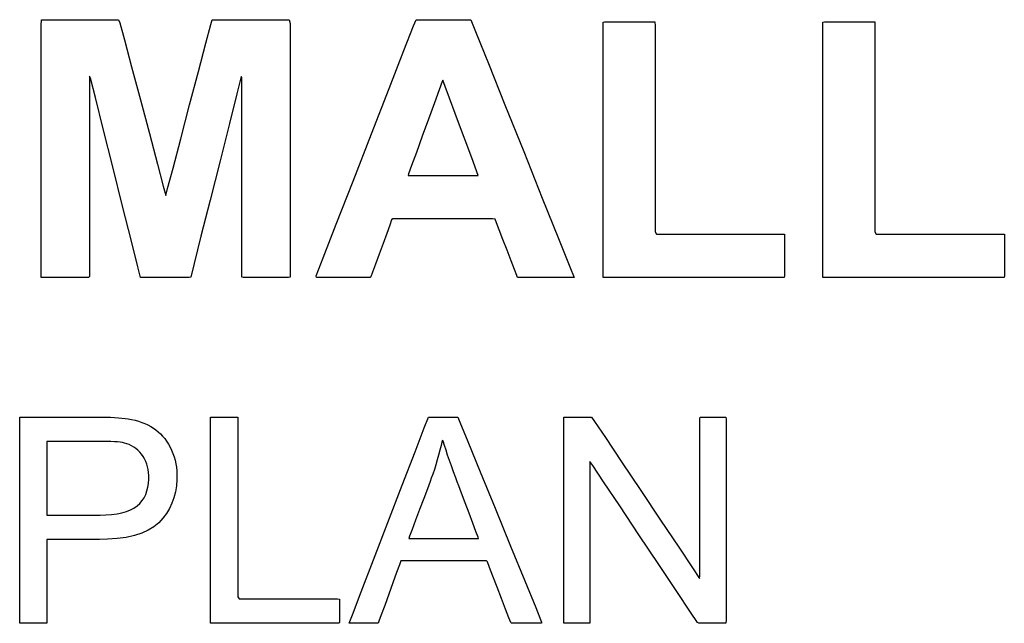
# Model space of a CAD drawing. Extents: x -538 to 1263, y -2592 to 1131.
# Tile 3 of 10: x -359 to -215, y -2591 to -2503. Entities that reach past the tile are written whole.
import ezdxf

# ---------------------------------------------------------------- set-up
doc = ezdxf.new("R2010")
doc.units = 0
doc.layers.get('0').update_dxf_attribs({"linetype": 'CONTINUOUS'})

msp = doc.modelspace()

# ---------------------------------------------------------------- linework, layer by layer
for p, q in [((-355.4, -2504.03), (-355.34, -2503.17)), ((-355.34, -2503.17), (-354.52, -2503.17)), ((-354.52, -2503.17), (-352.94, -2503.17)), ((-352.94, -2503.17), (-350.89, -2503.17)), ((-350.89, -2503.17), (-348.69, -2503.17)), ((-348.69, -2503.17), (-346.62, -2503.17)), ((-346.62, -2503.17), (-344.99, -2503.17)), ((-344.99, -2503.17), (-344.09, -2503.17)), ((-344.09, -2503.17), (-343.89, -2503.64)), ((-343.89, -2503.64), (-343.23, -2506.09)), ((-331.32, -2506.62), (-330.61, -2503.89)), ((-330.61, -2503.89), (-330.39, -2503.17)), ((-330.39, -2503.17), (-329.63, -2503.17)), ((-329.63, -2503.17), (-328.09, -2503.17)), ((-328.09, -2503.17), (-326.07, -2503.17)), ((-326.07, -2503.17), (-323.86, -2503.17)), ((-323.86, -2503.17), (-321.76, -2503.17)), ((-321.76, -2503.17), (-320.08, -2503.17)), ((-320.08, -2503.17), (-319.12, -2503.17)), ((-319.12, -2503.17), (-319, -2503.7)), ((-319, -2503.7), (-319, -2507.09)), ((-300.95, -2504.07), (-300.58, -2503.17)), ((-300.58, -2503.17), (-300.09, -2503.17)), ((-300.09, -2503.17), (-299.09, -2503.17)), ((-299.09, -2503.17), (-297.77, -2503.17)), ((-297.77, -2503.17), (-296.3, -2503.17)), ((-296.3, -2503.17), (-294.87, -2503.17)), ((-294.87, -2503.17), (-293.65, -2503.17)), ((-293.65, -2503.17), (-292.82, -2503.17)), ((-292.82, -2503.17), (-292.55, -2503.19)), ((-292.55, -2503.19), (-291.77, -2505.14)), ((-273.23, -2503.52), (-273.01, -2503.48)), ((-273.23, -2505.55), (-273.23, -2503.52)), ((-273.01, -2503.48), (-272.25, -2503.48)), ((-272.25, -2503.48), (-271.12, -2503.48)), ((-271.12, -2503.48), (-269.78, -2503.48)), ((-269.78, -2503.48), (-268.39, -2503.48)), ((-268.39, -2503.48), (-267.13, -2503.48)), ((-267.13, -2503.48), (-266.17, -2503.48)), ((-266.17, -2503.48), (-265.66, -2503.48)), ((-265.66, -2503.48), (-265.62, -2504.06)), ((-241.08, -2503.52), (-240.86, -2503.48)), ((-241.08, -2505.55), (-241.08, -2503.52)), ((-240.86, -2503.48), (-240.1, -2503.48)), ((-240.1, -2503.48), (-238.97, -2503.48)), ((-238.97, -2503.48), (-237.62, -2503.48)), ((-237.62, -2503.48), (-236.24, -2503.48)), ((-236.24, -2503.48), (-234.98, -2503.48)), ((-234.98, -2503.48), (-234.01, -2503.48)), ((-234.01, -2503.48), (-233.51, -2503.48)), ((-233.51, -2503.48), (-233.47, -2504.06)), ((-355.4, -2507.84), (-355.4, -2504.03)), ((-302.35, -2507.66), (-300.95, -2504.07)), ((-291.77, -2505.14), (-290, -2509.55)), ((-265.62, -2504.06), (-265.62, -2506.83)), ((-233.47, -2504.06), (-233.47, -2506.83)), ((-343.23, -2506.09), (-342.18, -2510.06)), ((-332.41, -2510.76), (-331.32, -2506.62)), ((-273.23, -2509.97), (-273.23, -2505.55)), ((-265.62, -2506.83), (-265.62, -2511.24)), ((-241.08, -2509.97), (-241.08, -2505.55)), ((-233.47, -2506.83), (-233.47, -2511.24)), ((-355.4, -2513.78), (-355.4, -2507.84)), ((-319, -2507.09), (-319, -2512.77)), ((-304.51, -2513.2), (-302.35, -2507.66)), ((-290, -2509.55), (-287.58, -2515.6)), ((-342.18, -2510.06), (-340.9, -2514.86)), ((-333.69, -2515.63), (-332.41, -2510.76)), ((-273.23, -2515.98), (-273.23, -2509.97)), ((-241.08, -2515.98), (-241.08, -2509.97)), ((-348.19, -2511.73), (-348.33, -2511.4)), ((-348.33, -2511.4), (-348.33, -2513.72)), ((-347.48, -2514.56), (-348.19, -2511.73)), ((-326.15, -2511.49), (-326.78, -2513.99)), ((-326.07, -2511.6), (-326.15, -2511.49)), ((-326.07, -2514.27), (-326.07, -2511.6)), ((-296.76, -2512.21), (-297.2, -2513.41)), ((-296.65, -2512.02), (-296.76, -2512.21)), ((-296.31, -2512.92), (-296.65, -2512.02)), ((-265.62, -2511.24), (-265.62, -2516.62)), ((-233.47, -2511.24), (-233.47, -2516.62)), ((-355.4, -2520.88), (-355.4, -2513.78)), ((-348.33, -2513.72), (-348.33, -2517.97)), ((-326.78, -2513.99), (-327.88, -2518.35)), ((-319, -2512.77), (-319, -2519.75)), ((-307.1, -2519.84), (-304.51, -2513.2)), ((-297.2, -2513.41), (-297.9, -2515.34)), ((-295.68, -2514.63), (-296.31, -2512.92)), ((-346.33, -2519.14), (-347.48, -2514.56)), ((-340.9, -2514.86), (-339.58, -2519.82)), ((-326.07, -2518.75), (-326.07, -2514.27)), ((-297.9, -2515.34), (-298.76, -2517.7)), ((-294.84, -2516.88), (-295.68, -2514.63)), ((-334.99, -2520.56), (-333.69, -2515.63)), ((-293.92, -2519.37), (-294.84, -2516.88)), ((-287.58, -2515.6), (-284.84, -2522.44)), ((-273.23, -2522.73), (-273.23, -2515.98)), ((-265.62, -2516.62), (-265.62, -2522.29)), ((-241.08, -2522.73), (-241.08, -2515.98)), ((-233.47, -2516.62), (-233.47, -2522.29)), ((-348.33, -2517.97), (-348.33, -2523.36)), ((-327.88, -2518.35), (-329.25, -2523.8)), ((-298.76, -2517.7), (-299.67, -2520.2)), ((-344.94, -2524.68), (-346.33, -2519.14)), ((-326.07, -2524.24), (-326.07, -2518.75)), ((-319, -2519.75), (-319, -2527.04)), ((-293.01, -2521.81), (-293.92, -2519.37)), ((-355.4, -2528.12), (-355.4, -2520.88)), ((-339.58, -2519.82), (-338.4, -2524.26)), ((-336.12, -2524.85), (-334.99, -2520.56)), ((-309.79, -2526.74), (-307.1, -2519.84)), ((-299.67, -2520.2), (-300.53, -2522.56)), ((-300.53, -2522.56), (-301.23, -2524.49)), ((-292.23, -2523.91), (-293.01, -2521.81)), ((-284.84, -2522.44), (-282.12, -2529.23)), ((-265.62, -2522.29), (-265.62, -2527.56)), ((-233.47, -2522.29), (-233.47, -2527.56)), ((-348.33, -2523.36), (-348.33, -2529.11)), ((-329.25, -2523.8), (-330.7, -2529.55)), ((-291.68, -2525.38), (-292.23, -2523.91)), ((-273.23, -2529.42), (-273.23, -2522.73)), ((-241.08, -2529.42), (-241.08, -2522.73)), ((-343.5, -2530.41), (-344.94, -2524.68)), ((-338.4, -2524.26), (-337.54, -2527.5)), ((-336.91, -2527.85), (-336.12, -2524.85)), ((-326.07, -2529.98), (-326.07, -2524.24)), ((-301.23, -2524.49), (-301.67, -2525.69)), ((-291.48, -2525.94), (-291.68, -2525.38)), ((-312.25, -2533.07), (-309.79, -2526.74)), ((-301.67, -2525.69), (-301.71, -2525.94)), ((-301.71, -2525.94), (-301.05, -2525.94)), ((-301.05, -2525.94), (-299.79, -2525.94)), ((-299.79, -2525.94), (-298.14, -2525.94)), ((-298.14, -2525.94), (-296.31, -2525.94)), ((-296.31, -2525.94), (-294.52, -2525.94)), ((-294.52, -2525.94), (-292.97, -2525.94)), ((-292.97, -2525.94), (-291.89, -2525.94)), ((-291.89, -2525.94), (-291.48, -2525.94)), ((-355.4, -2534.53), (-355.4, -2528.12)), ((-337.54, -2527.5), (-337.18, -2528.86)), ((-337.18, -2528.86), (-336.91, -2527.85)), ((-319, -2527.04), (-319, -2533.64)), ((-265.62, -2527.56), (-265.62, -2531.74)), ((-233.47, -2527.56), (-233.47, -2531.74)), ((-348.33, -2529.11), (-348.33, -2534.44)), ((-330.7, -2529.55), (-332.03, -2534.81)), ((-282.12, -2529.23), (-279.76, -2535.12)), ((-273.23, -2535.22), (-273.23, -2529.42)), ((-241.08, -2535.22), (-241.08, -2529.42)), ((-342.21, -2535.53), (-343.5, -2530.41)), ((-326.07, -2535.17), (-326.07, -2529.98)), ((-304.15, -2532.43), (-304.42, -2533.18)), ((-304, -2532.29), (-304.15, -2532.43)), ((-302.95, -2532.29), (-304, -2532.29)), ((-300.99, -2532.29), (-302.95, -2532.29)), ((-298.46, -2532.29), (-300.99, -2532.29)), ((-295.7, -2532.29), (-298.46, -2532.29)), ((-293.05, -2532.29), (-295.7, -2532.29)), ((-290.83, -2532.29), (-293.05, -2532.29)), ((-289.4, -2532.29), (-290.83, -2532.29)), ((-289.03, -2532.31), (-289.4, -2532.29)), ((-288.83, -2532.83), (-289.03, -2532.31)), ((-265.62, -2531.74), (-265.62, -2534.16)), ((-233.47, -2531.74), (-233.47, -2534.16)), ((-319, -2533.64), (-319, -2538.56)), ((-314.16, -2537.97), (-312.25, -2533.07)), ((-304.42, -2533.18), (-304.86, -2534.39)), ((-288.42, -2533.89), (-288.83, -2532.83)), ((-287.88, -2535.3), (-288.42, -2533.89)), ((-265.62, -2534.16), (-265.42, -2534.5)), ((-233.47, -2534.16), (-233.27, -2534.5)), ((-355.4, -2539.1), (-355.4, -2534.53)), ((-348.33, -2534.44), (-348.33, -2538.57)), ((-341.27, -2539.27), (-342.21, -2535.53)), ((-332.03, -2534.81), (-333.04, -2538.81)), ((-326.07, -2539.04), (-326.07, -2535.17)), ((-304.86, -2534.39), (-305.4, -2535.88)), ((-287.28, -2536.86), (-287.88, -2535.3)), ((-279.76, -2535.12), (-278.1, -2539.27)), ((-273.23, -2539.3), (-273.23, -2535.22)), ((-265.42, -2534.5), (-263.94, -2534.5)), ((-263.94, -2534.5), (-261.39, -2534.5)), ((-261.39, -2534.5), (-258.18, -2534.5)), ((-258.18, -2534.5), (-254.72, -2534.5)), ((-254.72, -2534.5), (-251.44, -2534.5)), ((-251.44, -2534.5), (-248.75, -2534.5)), ((-248.75, -2534.5), (-247.06, -2534.5)), ((-247.06, -2534.5), (-246.71, -2534.53)), ((-246.71, -2534.53), (-246.71, -2534.95)), ((-246.71, -2534.95), (-246.71, -2535.76)), ((-241.08, -2539.3), (-241.08, -2535.22)), ((-233.27, -2534.5), (-231.79, -2534.5)), ((-231.79, -2534.5), (-229.24, -2534.5)), ((-229.24, -2534.5), (-226.03, -2534.5)), ((-226.03, -2534.5), (-222.57, -2534.5)), ((-222.57, -2534.5), (-219.29, -2534.5)), ((-219.29, -2534.5), (-216.6, -2534.5)), ((-216.6, -2534.5), (-214.91, -2534.5)), ((-214.91, -2534.5), (-214.55, -2534.53)), ((-214.55, -2534.53), (-214.55, -2534.95)), ((-214.55, -2534.95), (-214.55, -2535.76)), ((-305.4, -2535.88), (-305.97, -2537.45)), ((-286.69, -2538.39), (-287.28, -2536.86)), ((-246.71, -2535.76), (-246.71, -2536.81)), ((-246.71, -2536.81), (-246.71, -2537.96)), ((-214.55, -2535.76), (-214.55, -2536.81)), ((-214.55, -2536.81), (-214.55, -2537.96)), ((-315.19, -2540.61), (-314.16, -2537.97)), ((-305.97, -2537.45), (-306.51, -2538.91)), ((-286.19, -2539.69), (-286.69, -2538.39)), ((-246.71, -2537.96), (-246.71, -2539.08)), ((-214.55, -2537.96), (-214.55, -2539.08)), ((-355.4, -2540.85), (-355.4, -2539.1)), ((-348.33, -2538.57), (-348.33, -2540.71)), ((-340.88, -2540.84), (-341.27, -2539.27)), ((-333.04, -2538.81), (-333.53, -2540.77)), ((-326.07, -2540.81), (-326.07, -2539.04)), ((-319, -2538.56), (-319, -2540.8)), ((-306.51, -2538.91), (-306.93, -2540.08)), ((-285.85, -2540.57), (-286.19, -2539.69)), ((-278.1, -2539.27), (-277.47, -2540.85)), ((-273.23, -2540.85), (-273.23, -2539.3)), ((-246.71, -2539.08), (-246.71, -2540.03)), ((-241.08, -2540.85), (-241.08, -2539.3)), ((-214.55, -2539.08), (-214.55, -2540.03)), ((-355.07, -2540.85), (-355.4, -2540.85)), ((-354.21, -2540.85), (-355.07, -2540.85)), ((-353.01, -2540.85), (-354.21, -2540.85)), ((-351.65, -2540.85), (-353.01, -2540.85)), ((-350.32, -2540.85), (-351.65, -2540.85)), ((-349.21, -2540.85), (-350.32, -2540.85)), ((-348.49, -2540.85), (-349.21, -2540.85)), ((-348.33, -2540.71), (-348.49, -2540.85)), ((-340.59, -2540.85), (-340.88, -2540.84)), ((-339.73, -2540.85), (-340.59, -2540.85)), ((-338.51, -2540.85), (-339.73, -2540.85)), ((-337.1, -2540.85), (-338.51, -2540.85)), ((-335.72, -2540.85), (-337.1, -2540.85)), ((-334.54, -2540.85), (-335.72, -2540.85)), ((-333.76, -2540.85), (-334.54, -2540.85)), ((-333.53, -2540.77), (-333.76, -2540.85)), ((-325.84, -2540.85), (-326.07, -2540.81)), ((-325.05, -2540.85), (-325.84, -2540.85)), ((-323.89, -2540.85), (-325.05, -2540.85)), ((-322.54, -2540.85), (-323.89, -2540.85)), ((-321.19, -2540.85), (-322.54, -2540.85)), ((-320.03, -2540.85), (-321.19, -2540.85)), ((-319.24, -2540.85), (-320.03, -2540.85)), ((-319, -2540.8), (-319.24, -2540.85)), ((-315.14, -2540.85), (-315.19, -2540.61)), ((-314.44, -2540.85), (-315.14, -2540.85)), ((-313.3, -2540.85), (-314.44, -2540.85)), ((-311.89, -2540.85), (-313.3, -2540.85)), ((-310.41, -2540.85), (-311.89, -2540.85)), ((-309.03, -2540.85), (-310.41, -2540.85)), ((-307.93, -2540.85), (-309.03, -2540.85)), ((-307.3, -2540.85), (-307.93, -2540.85)), ((-307.17, -2540.75), (-307.3, -2540.85)), ((-306.93, -2540.08), (-307.17, -2540.75)), ((-285.74, -2540.85), (-285.85, -2540.57)), ((-285.32, -2540.85), (-285.74, -2540.85)), ((-284.35, -2540.85), (-285.32, -2540.85)), ((-283.02, -2540.85), (-284.35, -2540.85)), ((-281.51, -2540.85), (-283.02, -2540.85)), ((-280.02, -2540.85), (-281.51, -2540.85)), ((-278.73, -2540.85), (-280.02, -2540.85)), ((-277.82, -2540.85), (-278.73, -2540.85)), ((-277.47, -2540.85), (-277.82, -2540.85)), ((-272.13, -2540.85), (-273.23, -2540.85)), ((-269.24, -2540.85), (-272.13, -2540.85)), ((-265.12, -2540.85), (-269.24, -2540.85)), ((-260.37, -2540.85), (-265.12, -2540.85)), ((-255.58, -2540.85), (-260.37, -2540.85)), ((-251.32, -2540.85), (-255.58, -2540.85)), ((-248.18, -2540.85), (-251.32, -2540.85)), ((-246.74, -2540.85), (-248.18, -2540.85)), ((-246.71, -2540.66), (-246.74, -2540.85)), ((-246.71, -2540.03), (-246.71, -2540.66)), ((-239.98, -2540.85), (-241.08, -2540.85)), ((-237.08, -2540.85), (-239.98, -2540.85)), ((-232.97, -2540.85), (-237.08, -2540.85)), ((-228.22, -2540.85), (-232.97, -2540.85)), ((-223.43, -2540.85), (-228.22, -2540.85)), ((-219.16, -2540.85), (-223.43, -2540.85)), ((-216.02, -2540.85), (-219.16, -2540.85)), ((-214.59, -2540.85), (-216.02, -2540.85)), ((-214.55, -2540.66), (-214.59, -2540.85)), ((-214.55, -2540.03), (-214.55, -2540.66)), ((-358.54, -2561.25), (-358.15, -2561.23)), ((-358.54, -2562.73), (-358.54, -2561.25)), ((-358.15, -2561.23), (-356.94, -2561.23)), ((-356.94, -2561.23), (-355.19, -2561.23)), ((-355.19, -2561.23), (-353.15, -2561.23)), ((-353.15, -2561.23), (-351.07, -2561.23)), ((-351.07, -2561.23), (-349.21, -2561.23)), ((-349.21, -2561.23), (-347.83, -2561.23)), ((-347.83, -2561.23), (-347.19, -2561.23)), ((-347.19, -2561.23), (-346.58, -2561.24)), ((-346.58, -2561.24), (-345.9, -2561.25)), ((-345.9, -2561.25), (-345.25, -2561.27)), ((-345.25, -2561.27), (-344.66, -2561.3)), ((-344.66, -2561.3), (-344.1, -2561.34)), ((-344.1, -2561.34), (-343.59, -2561.38)), ((-343.59, -2561.38), (-343.12, -2561.44)), ((-343.12, -2561.44), (-342.7, -2561.5)), ((-342.7, -2561.5), (-342.2, -2561.59)), ((-330.62, -2561.27), (-330.51, -2561.23)), ((-330.62, -2562.9), (-330.62, -2561.27)), ((-330.51, -2561.23), (-330.11, -2561.23)), ((-330.11, -2561.23), (-329.51, -2561.23)), ((-329.51, -2561.23), (-328.81, -2561.23)), ((-328.81, -2561.23), (-328.08, -2561.23)), ((-328.08, -2561.23), (-327.42, -2561.23)), ((-327.42, -2561.23), (-326.92, -2561.23)), ((-326.92, -2561.23), (-326.65, -2561.23)), ((-326.65, -2561.23), (-326.63, -2561.74)), ((-299.38, -2562.81), (-298.78, -2561.26)), ((-298.78, -2561.26), (-298.63, -2561.23)), ((-298.63, -2561.23), (-298.19, -2561.23)), ((-298.19, -2561.23), (-297.54, -2561.23)), ((-297.54, -2561.23), (-296.77, -2561.23)), ((-296.77, -2561.23), (-295.99, -2561.23)), ((-295.99, -2561.23), (-295.28, -2561.23)), ((-295.28, -2561.23), (-294.75, -2561.23)), ((-294.75, -2561.23), (-294.49, -2561.23)), ((-294.49, -2561.23), (-294.18, -2561.96)), ((-278.99, -2561.25), (-278.85, -2561.23)), ((-278.99, -2562.75), (-278.99, -2561.25)), ((-278.85, -2561.23), (-278.42, -2561.23)), ((-278.42, -2561.23), (-277.79, -2561.23)), ((-277.79, -2561.23), (-277.06, -2561.23)), ((-277.06, -2561.23), (-276.31, -2561.23)), ((-276.31, -2561.23), (-275.64, -2561.23)), ((-275.64, -2561.23), (-275.14, -2561.23)), ((-275.14, -2561.23), (-274.91, -2561.23)), ((-274.91, -2561.23), (-274.47, -2561.88)), ((-259.07, -2561.4), (-259.01, -2561.23)), ((-259.07, -2563.11), (-259.07, -2561.4)), ((-259.01, -2561.23), (-258.68, -2561.23)), ((-258.68, -2561.23), (-258.14, -2561.23)), ((-258.14, -2561.23), (-257.47, -2561.23)), ((-257.47, -2561.23), (-256.77, -2561.23)), ((-256.77, -2561.23), (-256.11, -2561.23)), ((-256.11, -2561.23), (-255.59, -2561.23)), ((-255.59, -2561.23), (-255.29, -2561.23)), ((-255.29, -2561.23), (-255.24, -2561.57)), ((-255.24, -2561.57), (-255.24, -2563.95)), ((-358.54, -2566.23), (-358.54, -2562.73)), ((-342.2, -2561.59), (-341.67, -2561.71)), ((-341.67, -2561.71), (-341.17, -2561.85)), ((-341.17, -2561.85), (-340.7, -2562.01)), ((-340.7, -2562.01), (-340.24, -2562.18)), ((-340.24, -2562.18), (-339.81, -2562.38)), ((-339.81, -2562.38), (-339.39, -2562.6)), ((-339.39, -2562.6), (-339, -2562.84)), ((-339, -2562.84), (-338.63, -2563.1)), ((-330.62, -2566.47), (-330.62, -2562.9)), ((-326.63, -2561.74), (-326.63, -2564.1)), ((-300.73, -2566.34), (-299.38, -2562.81)), ((-294.18, -2561.96), (-293, -2564.83)), ((-278.99, -2566.26), (-278.99, -2562.75)), ((-274.47, -2561.88), (-272.9, -2564.22)), ((-338.63, -2563.1), (-338.28, -2563.39)), ((-338.28, -2563.39), (-337.95, -2563.7)), ((-337.95, -2563.7), (-337.64, -2564.03)), ((-337.64, -2564.03), (-337.34, -2564.39)), ((-337.34, -2564.39), (-337.06, -2564.78)), ((-326.63, -2564.1), (-326.63, -2567.89)), ((-272.9, -2564.22), (-270.53, -2567.76)), ((-259.07, -2566.24), (-259.07, -2563.11)), ((-255.24, -2563.95), (-255.24, -2568.08)), ((-354.31, -2564.79), (-354.56, -2564.8)), ((-354.56, -2564.8), (-354.56, -2565.35)), ((-354.56, -2565.35), (-354.56, -2566.62)), ((-353.51, -2564.79), (-354.31, -2564.79)), ((-352.34, -2564.79), (-353.51, -2564.79)), ((-350.97, -2564.79), (-352.34, -2564.79)), ((-349.56, -2564.79), (-350.97, -2564.79)), ((-348.29, -2564.79), (-349.56, -2564.79)), ((-347.34, -2564.79), (-348.29, -2564.79)), ((-346.87, -2564.79), (-347.34, -2564.79)), ((-346.36, -2564.79), (-346.87, -2564.79)), ((-345.75, -2564.8), (-346.36, -2564.79)), ((-345.2, -2564.82), (-345.75, -2564.8)), ((-344.7, -2564.85), (-345.2, -2564.82)), ((-344.25, -2564.88), (-344.7, -2564.85)), ((-343.86, -2564.93), (-344.25, -2564.88)), ((-343.51, -2564.98), (-343.86, -2564.93)), ((-343.22, -2565.03), (-343.51, -2564.98)), ((-342.89, -2565.13), (-343.22, -2565.03)), ((-342.52, -2565.27), (-342.89, -2565.13)), ((-342.18, -2565.43), (-342.52, -2565.27)), ((-341.85, -2565.63), (-342.18, -2565.43)), ((-341.54, -2565.85), (-341.85, -2565.63)), ((-341.25, -2566.1), (-341.54, -2565.85)), ((-337.06, -2564.78), (-336.8, -2565.19)), ((-336.8, -2565.19), (-336.56, -2565.63)), ((-336.56, -2565.63), (-336.33, -2566.09)), ((-296.93, -2565.39), (-297.09, -2566.09)), ((-296.77, -2564.68), (-296.93, -2565.39)), ((-296.61, -2564.77), (-296.77, -2564.68)), ((-296.42, -2565.41), (-296.61, -2564.77)), ((-296.2, -2566.09), (-296.42, -2565.41)), ((-293, -2564.83), (-291.19, -2569.26)), ((-358.54, -2571.07), (-358.54, -2566.23)), ((-354.56, -2566.62), (-354.56, -2568.35)), ((-340.98, -2566.37), (-341.25, -2566.1)), ((-340.72, -2566.68), (-340.98, -2566.37)), ((-340.49, -2567.01), (-340.72, -2566.68)), ((-340.28, -2567.35), (-340.49, -2567.01)), ((-336.33, -2566.09), (-336.13, -2566.57)), ((-336.13, -2566.57), (-335.97, -2567.05)), ((-335.97, -2567.05), (-335.82, -2567.55)), ((-330.62, -2571.32), (-330.62, -2566.47)), ((-302.59, -2571.18), (-300.73, -2566.34)), ((-297.28, -2566.8), (-297.47, -2567.5)), ((-297.09, -2566.09), (-297.28, -2566.8)), ((-295.96, -2566.81), (-296.2, -2566.09)), ((-295.7, -2567.57), (-295.96, -2566.81)), ((-278.99, -2571.1), (-278.99, -2566.26)), ((-259.07, -2570.24), (-259.07, -2566.24)), ((-354.56, -2568.35), (-354.56, -2570.3)), ((-340.11, -2567.72), (-340.28, -2567.35)), ((-339.96, -2568.1), (-340.11, -2567.72)), ((-339.84, -2568.5), (-339.96, -2568.1)), ((-339.75, -2568.91), (-339.84, -2568.5)), ((-335.82, -2567.55), (-335.71, -2568.06)), ((-335.71, -2568.06), (-335.63, -2568.58)), ((-335.63, -2568.58), (-335.57, -2569.11)), ((-326.63, -2567.89), (-326.63, -2572.5)), ((-297.68, -2568.2), (-297.9, -2568.9)), ((-297.47, -2567.5), (-297.68, -2568.2)), ((-295.42, -2568.38), (-295.7, -2567.57)), ((-295.11, -2569.22), (-295.42, -2568.38)), ((-274.74, -2568.34), (-275.17, -2567.73)), ((-275.17, -2567.73), (-275.17, -2569.1)), ((-273.17, -2570.68), (-274.74, -2568.34)), ((-270.53, -2567.76), (-267.72, -2571.97)), ((-255.24, -2568.08), (-255.24, -2573.25)), ((-339.69, -2569.34), (-339.75, -2568.91)), ((-339.65, -2569.79), (-339.69, -2569.34)), ((-339.65, -2570.31), (-339.65, -2569.79)), ((-335.57, -2569.11), (-335.54, -2569.65)), ((-335.54, -2569.65), (-335.54, -2570.38)), ((-298.35, -2570.17), (-298.53, -2570.67)), ((-298.14, -2569.6), (-298.35, -2570.17)), ((-297.9, -2568.9), (-298.14, -2569.6)), ((-294.78, -2570.1), (-295.11, -2569.22)), ((-294.56, -2570.71), (-294.78, -2570.1)), ((-291.19, -2569.26), (-289.02, -2574.57)), ((-275.17, -2569.1), (-275.17, -2571.98)), ((-358.54, -2576.56), (-358.54, -2571.07)), ((-354.56, -2570.3), (-354.56, -2572.24)), ((-339.93, -2572.04), (-339.79, -2571.5)), ((-339.79, -2571.5), (-339.69, -2570.93)), ((-339.69, -2570.93), (-339.65, -2570.31)), ((-335.62, -2571.3), (-335.76, -2572.18)), ((-335.54, -2570.38), (-335.62, -2571.3)), ((-330.62, -2576.77), (-330.62, -2571.32)), ((-304.69, -2576.65), (-302.59, -2571.18)), ((-298.53, -2570.67), (-298.93, -2571.73)), ((-294.33, -2571.3), (-294.56, -2570.71)), ((-293.93, -2572.38), (-294.33, -2571.3)), ((-278.99, -2576.59), (-278.99, -2571.1)), ((-270.8, -2574.23), (-273.17, -2570.68)), ((-259.07, -2574.6), (-259.07, -2570.24)), ((-354.56, -2572.24), (-354.56, -2573.93)), ((-340.65, -2573.45), (-340.36, -2573.02)), ((-340.36, -2573.02), (-340.12, -2572.55)), ((-340.12, -2572.55), (-339.93, -2572.04)), ((-335.98, -2573.02), (-336.28, -2573.83)), ((-335.76, -2572.18), (-335.98, -2573.02)), ((-326.63, -2572.5), (-326.63, -2577.36)), ((-298.93, -2571.73), (-299.46, -2573.15)), ((-293.4, -2573.77), (-293.93, -2572.38)), ((-275.17, -2571.98), (-275.17, -2575.86)), ((-267.72, -2571.97), (-264.81, -2576.32)), ((-354.56, -2573.93), (-354.56, -2575.12)), ((-342.34, -2574.81), (-341.83, -2574.54)), ((-341.83, -2574.54), (-341.37, -2574.21)), ((-341.37, -2574.21), (-340.99, -2573.85)), ((-340.99, -2573.85), (-340.65, -2573.45)), ((-336.28, -2573.83), (-336.65, -2574.6)), ((-299.46, -2573.15), (-300.06, -2574.74)), ((-292.83, -2575.28), (-293.4, -2573.77)), ((-267.98, -2578.44), (-270.8, -2574.23)), ((-255.24, -2573.25), (-255.24, -2578.81)), ((-354.56, -2575.12), (-354.56, -2575.57)), ((-354.56, -2575.57), (-354.23, -2575.57)), ((-354.23, -2575.57), (-353.37, -2575.57)), ((-353.37, -2575.57), (-352.15, -2575.57)), ((-352.15, -2575.57), (-350.75, -2575.57)), ((-350.75, -2575.57), (-349.33, -2575.57)), ((-349.33, -2575.57), (-348.08, -2575.57)), ((-348.08, -2575.57), (-347.17, -2575.57)), ((-347.17, -2575.57), (-346.77, -2575.57)), ((-346.77, -2575.57), (-345.96, -2575.55)), ((-345.96, -2575.55), (-345.1, -2575.49)), ((-345.1, -2575.49), (-344.31, -2575.39)), ((-344.31, -2575.39), (-343.59, -2575.24)), ((-343.59, -2575.24), (-342.93, -2575.05)), ((-342.93, -2575.05), (-342.34, -2574.81)), ((-337.09, -2575.33), (-337.61, -2576.03)), ((-336.65, -2574.6), (-337.09, -2575.33)), ((-300.06, -2574.74), (-300.65, -2576.32)), ((-292.28, -2576.74), (-292.83, -2575.28)), ((-289.02, -2574.57), (-286.76, -2580.1)), ((-275.17, -2575.86), (-275.17, -2580.19)), ((-259.07, -2578.76), (-259.07, -2574.6)), ((-358.54, -2582.02), (-358.54, -2576.56)), ((-338.92, -2577.28), (-339.75, -2577.79)), ((-338.21, -2576.69), (-338.92, -2577.28)), ((-337.61, -2576.03), (-338.21, -2576.69)), ((-330.62, -2582.16), (-330.62, -2576.77)), ((-326.63, -2577.36), (-326.63, -2581.87)), ((-306.78, -2582.08), (-304.69, -2576.65)), ((-300.65, -2576.32), (-301.16, -2577.68)), ((-291.82, -2577.97), (-292.28, -2576.74)), ((-278.99, -2582.04), (-278.99, -2576.59)), ((-264.81, -2576.32), (-262.17, -2580.26)), ((-342.96, -2578.82), (-344.27, -2579)), ((-341.77, -2578.56), (-342.96, -2578.82)), ((-340.7, -2578.21), (-341.77, -2578.56)), ((-339.75, -2577.79), (-340.7, -2578.21)), ((-301.52, -2578.64), (-301.65, -2579)), ((-301.16, -2577.68), (-301.52, -2578.64)), ((-291.52, -2578.78), (-291.82, -2577.97)), ((-291.45, -2579), (-291.52, -2578.78)), ((-265.08, -2582.79), (-267.98, -2578.44)), ((-259.07, -2582.21), (-259.07, -2578.76)), ((-255.24, -2578.81), (-255.24, -2584.05)), ((-354.33, -2579.12), (-354.56, -2579.14)), ((-354.56, -2579.14), (-354.56, -2579.83)), ((-354.56, -2579.83), (-354.56, -2581.32)), ((-353.56, -2579.12), (-354.33, -2579.12)), ((-352.39, -2579.12), (-353.56, -2579.12)), ((-351.02, -2579.12), (-352.39, -2579.12)), ((-349.6, -2579.12), (-351.02, -2579.12)), ((-348.31, -2579.12), (-349.6, -2579.12)), ((-347.34, -2579.12), (-348.31, -2579.12)), ((-346.85, -2579.12), (-347.34, -2579.12)), ((-345.71, -2579.1), (-346.85, -2579.12)), ((-344.27, -2579), (-345.71, -2579.1)), ((-301.65, -2579), (-301.23, -2579)), ((-301.23, -2579), (-300.12, -2579)), ((-300.12, -2579), (-298.55, -2579)), ((-298.55, -2579), (-296.73, -2579)), ((-296.73, -2579), (-294.89, -2579)), ((-294.89, -2579), (-293.24, -2579)), ((-293.24, -2579), (-292.02, -2579)), ((-292.02, -2579), (-291.45, -2579)), ((-286.76, -2580.1), (-284.68, -2585.16)), ((-275.17, -2580.19), (-275.17, -2584.44)), ((-262.17, -2580.26), (-260.16, -2583.27)), ((-354.56, -2581.32), (-354.56, -2583.32)), ((-358.54, -2586.76), (-358.54, -2582.02)), ((-330.62, -2586.84), (-330.62, -2582.16)), ((-326.63, -2581.87), (-326.63, -2585.46)), ((-308.59, -2586.8), (-306.78, -2582.08)), ((-303.01, -2582.83), (-303.42, -2583.96)), ((-302.81, -2582.27), (-303.01, -2582.83)), ((-302.5, -2582.25), (-302.81, -2582.27)), ((-301.3, -2582.25), (-302.5, -2582.25)), ((-299.45, -2582.25), (-301.3, -2582.25)), ((-297.23, -2582.25), (-299.45, -2582.25)), ((-294.92, -2582.25), (-297.23, -2582.25)), ((-292.8, -2582.25), (-294.92, -2582.25)), ((-291.16, -2582.25), (-292.8, -2582.25)), ((-290.28, -2582.25), (-291.16, -2582.25)), ((-290.14, -2582.4), (-290.28, -2582.25)), ((-289.83, -2583.2), (-290.14, -2582.4)), ((-278.99, -2586.77), (-278.99, -2582.04)), ((-262.44, -2586.73), (-265.08, -2582.79)), ((-259.07, -2584.4), (-259.07, -2582.21)), ((-354.56, -2583.32), (-354.56, -2585.56)), ((-303.42, -2583.96), (-303.97, -2585.46)), ((-289.33, -2584.49), (-289.83, -2583.2)), ((-288.72, -2586.08), (-289.33, -2584.49)), ((-275.17, -2584.44), (-275.17, -2588.08)), ((-260.16, -2583.27), (-259.13, -2584.81)), ((-259.13, -2584.81), (-259.07, -2584.4)), ((-255.24, -2584.05), (-255.24, -2588.31)), ((-354.56, -2585.56), (-354.56, -2587.76)), ((-326.63, -2585.46), (-326.63, -2587.53)), ((-303.97, -2585.46), (-304.57, -2587.13)), ((-284.68, -2585.16), (-283.08, -2589.08)), ((-358.54, -2590.11), (-358.54, -2586.76)), ((-330.62, -2590.13), (-330.62, -2586.84)), ((-309.87, -2590.12), (-308.59, -2586.8)), ((-304.57, -2587.13), (-305.16, -2588.76)), ((-288.08, -2587.75), (-288.72, -2586.08)), ((-278.99, -2590.11), (-278.99, -2586.77)), ((-260.43, -2589.74), (-262.44, -2586.73)), ((-354.56, -2587.76), (-354.56, -2589.65)), ((-326.63, -2587.53), (-326.47, -2587.82)), ((-326.47, -2587.82), (-325.31, -2587.82)), ((-325.31, -2587.82), (-323.31, -2587.82)), ((-323.31, -2587.82), (-320.79, -2587.82)), ((-320.79, -2587.82), (-318.08, -2587.82)), ((-318.08, -2587.82), (-315.5, -2587.82)), ((-315.5, -2587.82), (-313.39, -2587.82)), ((-313.39, -2587.82), (-312.07, -2587.82)), ((-312.07, -2587.82), (-311.79, -2587.84)), ((-311.79, -2587.84), (-311.79, -2588.07)), ((-311.79, -2588.07), (-311.79, -2588.53)), ((-311.79, -2588.53), (-311.79, -2589.11)), ((-305.16, -2588.76), (-305.67, -2590.14)), ((-287.48, -2589.32), (-288.08, -2587.75)), ((-275.17, -2588.08), (-275.17, -2590.57)), ((-255.24, -2588.31), (-255.24, -2590.91)), ((-358.54, -2591.38), (-358.54, -2590.11)), ((-354.56, -2589.65), (-354.56, -2590.95)), ((-330.62, -2591.38), (-330.62, -2590.13)), ((-311.79, -2589.11), (-311.79, -2589.76)), ((-311.79, -2589.76), (-311.79, -2590.39)), ((-310.35, -2591.38), (-309.87, -2590.12)), ((-305.67, -2590.14), (-306.01, -2591.08)), ((-287, -2590.56), (-287.48, -2589.32)), ((-283.08, -2589.08), (-282.22, -2591.19)), ((-278.99, -2591.38), (-278.99, -2590.11)), ((-259.4, -2591.28), (-260.43, -2589.74)), ((-358.38, -2591.38), (-358.54, -2591.38)), ((-357.93, -2591.38), (-358.38, -2591.38)), ((-357.31, -2591.38), (-357.93, -2591.38)), ((-356.58, -2591.38), (-357.31, -2591.38)), ((-355.86, -2591.38), (-356.58, -2591.38)), ((-355.22, -2591.38), (-355.86, -2591.38)), ((-354.75, -2591.38), (-355.22, -2591.38)), ((-354.56, -2591.38), (-354.75, -2591.38)), ((-354.56, -2590.95), (-354.56, -2591.38)), ((-329.84, -2591.38), (-330.62, -2591.38)), ((-327.79, -2591.38), (-329.84, -2591.38)), ((-324.86, -2591.38), (-327.79, -2591.38)), ((-321.49, -2591.38), (-324.86, -2591.38)), ((-318.09, -2591.38), (-321.49, -2591.38)), ((-315.06, -2591.38), (-318.09, -2591.38)), ((-312.83, -2591.38), (-315.06, -2591.38)), ((-311.81, -2591.38), (-312.83, -2591.38)), ((-311.79, -2591.27), (-311.81, -2591.38)), ((-311.79, -2590.39), (-311.79, -2590.92)), ((-311.79, -2590.92), (-311.79, -2591.27)), ((-310.17, -2591.38), (-310.35, -2591.38)), ((-309.71, -2591.38), (-310.17, -2591.38)), ((-309.04, -2591.38), (-309.71, -2591.38)), ((-308.28, -2591.38), (-309.04, -2591.38)), ((-307.51, -2591.38), (-308.28, -2591.38)), ((-306.83, -2591.38), (-307.51, -2591.38)), ((-306.33, -2591.38), (-306.83, -2591.38)), ((-306.12, -2591.38), (-306.33, -2591.38)), ((-306.01, -2591.08), (-306.12, -2591.38)), ((-286.72, -2591.28), (-287, -2590.56)), ((-286.63, -2591.38), (-286.72, -2591.28)), ((-286.28, -2591.38), (-286.63, -2591.38)), ((-285.66, -2591.38), (-286.28, -2591.38)), ((-284.88, -2591.38), (-285.66, -2591.38)), ((-284.05, -2591.38), (-284.88, -2591.38)), ((-283.26, -2591.38), (-284.05, -2591.38)), ((-282.61, -2591.38), (-283.26, -2591.38)), ((-282.22, -2591.38), (-282.61, -2591.38)), ((-282.22, -2591.19), (-282.22, -2591.38)), ((-278.83, -2591.38), (-278.99, -2591.38)), ((-278.41, -2591.38), (-278.83, -2591.38)), ((-277.81, -2591.38), (-278.41, -2591.38)), ((-277.12, -2591.38), (-277.81, -2591.38)), ((-276.42, -2591.38), (-277.12, -2591.38)), ((-275.81, -2591.38), (-276.42, -2591.38)), ((-275.36, -2591.38), (-275.81, -2591.38)), ((-275.17, -2591.38), (-275.36, -2591.38)), ((-275.17, -2590.57), (-275.17, -2591.38)), ((-259.25, -2591.38), (-259.4, -2591.28)), ((-258.87, -2591.38), (-259.25, -2591.38)), ((-258.28, -2591.38), (-258.87, -2591.38)), ((-257.56, -2591.38), (-258.28, -2591.38)), ((-256.8, -2591.38), (-257.56, -2591.38)), ((-256.11, -2591.38), (-256.8, -2591.38)), ((-255.57, -2591.38), (-256.11, -2591.38)), ((-255.27, -2591.38), (-255.57, -2591.38)), ((-255.24, -2590.91), (-255.27, -2591.38))]:
    msp.add_line(p, q)

doc.saveas('drawing.dxf')
